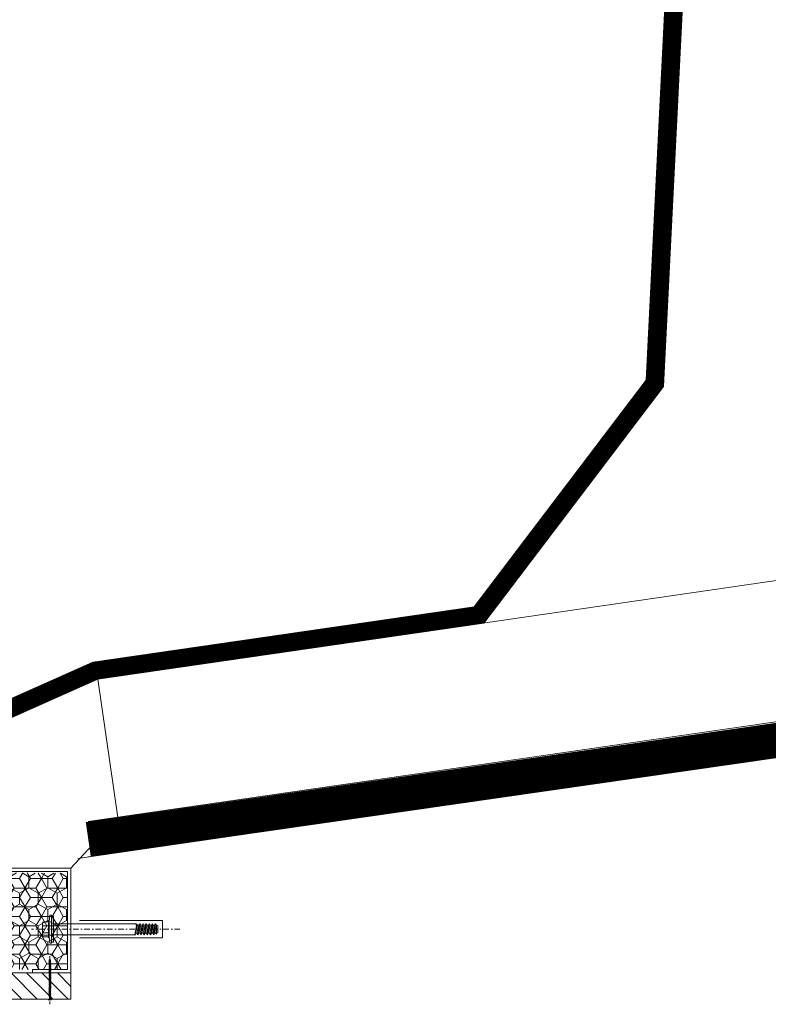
# Model space of a CAD drawing. Header units: millimetres. Extents: x -385852 to 693036, y -525006 to 444206.
# Tile 122 of 156: x 204691 to 205119, y 75040 to 75603. Entities that reach past the tile are written whole.
import ezdxf

# ---------------------------------------------------------------- set-up
doc = ezdxf.new("R2010")
doc.units = ezdxf.units.MM
doc.linetypes.add('CARKOVANA', pattern=[5, 3, -2])
doc.linetypes.add('DASHDOT', pattern=[25.4, 12.7, -6.35, 0, -6.35])
doc.layers.add('_____detaily', color=1, linetype='Continuous')
for name, color, linetype, lineweight in [('A99_N_kce-pohl', 7, 'Continuous', 9), ('A99_N_kce-rez-ten', 4, 'Continuous', 20), ('A99_N_kce-rez-ten @ 200 VP1', 4, 'Continuous', 20), ('A99_N_kce-rez-ten @ 200 VP10', 4, 'Continuous', 20), ('A99_N_kce-rez-ten @ 200 VP11', 4, 'Continuous', 20), ('A99_N_kce-rez-ten @ 200 VP12', 4, 'Continuous', 20), ('A99_N_kce-rez-ten @ 200 VP13', 4, 'Continuous', 20), ('A99_N_kce-rez-ten @ 200 VP14', 4, 'Continuous', 20), ('A99_N_kce-rez-ten @ 200 VP15', 4, 'Continuous', 20), ('A99_N_kce-rez-ten @ 200 VP16', 4, 'Continuous', 20), ('A99_N_kce-rez-ten @ 200 VP17', 4, 'Continuous', 20), ('A99_N_kce-rez-ten @ 200 VP18', 4, 'Continuous', 20), ('A99_N_kce-rez-ten @ 200 VP19', 4, 'Continuous', 20), ('A99_N_kce-rez-ten @ 200 VP2', 4, 'Continuous', 20), ('A99_N_kce-rez-ten @ 200 VP20', 4, 'Continuous', 20), ('A99_N_kce-rez-ten @ 200 VP21', 4, 'Continuous', 20), ('A99_N_kce-rez-ten @ 200 VP22', 4, 'Continuous', 20), ('A99_N_kce-rez-ten @ 200 VP23', 4, 'Continuous', 20), ('A99_N_kce-rez-ten @ 200 VP24', 4, 'Continuous', 20), ('A99_N_kce-rez-ten @ 200 VP25', 4, 'Continuous', 20), ('A99_N_kce-rez-ten @ 200 VP26', 4, 'Continuous', 20), ('A99_N_kce-rez-ten @ 200 VP27', 4, 'Continuous', 20), ('A99_N_kce-rez-ten @ 200 VP28', 4, 'Continuous', 20), ('A99_N_kce-rez-ten @ 200 VP29', 4, 'Continuous', 20), ('A99_N_kce-rez-ten @ 200 VP3', 4, 'Continuous', 20), ('A99_N_kce-rez-ten @ 200 VP30', 4, 'Continuous', 20), ('A99_N_kce-rez-ten @ 200 VP31', 4, 'Continuous', 20), ('A99_N_kce-rez-ten @ 200 VP32', 4, 'Continuous', 20), ('A99_N_kce-rez-ten @ 200 VP33', 4, 'Continuous', 20), ('A99_N_kce-rez-ten @ 200 VP34', 4, 'Continuous', 20), ('A99_N_kce-rez-ten @ 200 VP35', 4, 'Continuous', 20), ('A99_N_kce-rez-ten @ 200 VP36', 4, 'Continuous', 20), ('A99_N_kce-rez-ten @ 200 VP4', 4, 'Continuous', 20), ('A99_N_kce-rez-ten @ 200 VP5', 4, 'Continuous', 20), ('A99_N_kce-rez-ten @ 200 VP7', 4, 'Continuous', 20), ('A99_N_kce-rez-ten @ 200 VPModel', 4, 'Continuous', 20), ('A99_S_kce-rez-ten', 6, 'Continuous', 9)]:
    doc.layers.add(name, color=color, linetype=linetype, lineweight=lineweight)
pattern_1 = [(90, (3e-07, -980987.5), (-5.41265875, 9.375), [6.25, -12.5]), (210, (3e-07, -980987.5), (-5.412658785, -9.37499998), [6.25, -12.5]), (150, (3e-07, -980987.5), (-10.825317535, 2e-08), [-12.5, 6.25])]
pattern_2 = [(180, (980987.5, 3e-07), (-9.375, -5.41265875), [6.25, -12.5]), (300, (980987.5, 3e-07), (9.37499998, -5.412658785), [6.25, -12.5]), (240, (980987.5, 3e-07), (-2e-08, -10.825317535), [-12.5, 6.25])]
pattern_3 = [(9e-15, (-980987.5, -3e-07), (9.375, 5.41265875), [6.25, -12.5]), (120, (-980987.5, -3e-07), (-9.37499998, 5.412658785), [6.25, -12.5]), (60, (-980987.5, -3e-07), (2e-08, 10.825317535), [-12.5, 6.25])]

# ---------------------------------------------------------------- blocks, each defined once
blk = doc.blocks.new('Befestiger_gross')
at = {"layer": '_____detaily', "linetype": 'Continuous', "lineweight": -2}
for p, q in [((0.53, 0.5), (0, 0)), ((0.53, 0.5), (0, 0)), ((0.53, -0.51), (0, 0)), ((0.53, -0.51), (0, 0)), ((2.14, 0.5), (0.53, 0.5)), ((2.14, 0.5), (0.53, 0.5)), ((0.57, 0.5), (0.56, 0.5)), ((0.56, 0.5), (0.56, 0.5)), ((0.57, 0.5), (0.56, 0.5)), ((0.56, 0.5), (0.56, 0.5)), ((1.67, -1.02), (2.31, 1.02)), ((2.31, 1.01), (2.14, 0.5)), ((2.31, 1.01), (2.46, 0.5)), ((2.31, 1.01), (2.46, 0.5)), ((3.33, 0.5), (2.46, 0.5)), ((3.33, 0.5), (2.46, 0.5)), ((2.86, -1.02), (3.49, 1.02)), ((3.49, 1.01), (3.33, 0.5)), ((3.49, 1.01), (3.65, 0.5)), ((3.49, 1.01), (3.65, 0.5)), ((4.52, 0.5), (3.65, 0.5)), ((4.52, 0.5), (3.65, 0.5)), ((4.04, -1.02), (4.68, 1.02)), ((4.52, 0.5), (4.68, 1.01)), ((4.68, 1.01), (4.83, 0.51)), ((4.68, 1.01), (4.83, 0.51)), ((5.69, 0.51), (4.83, 0.51)), ((5.69, 0.51), (4.83, 0.51)), ((5.22, -0.99), (5.86, 1.05)), ((5.69, 0.51), (5.86, 1.04)), ((5.86, 1.04), (6.02, 0.52)), ((5.86, 1.04), (6.02, 0.52)), ((6.88, 0.52), (6.02, 0.52)), ((6.02, 0.52), (6.02, 0.52)), ((6.88, 0.52), (6.02, 0.52)), ((6.02, 0.52), (6.02, 0.52)), ((6.41, -0.99), (7.05, 1.05)), ((6.88, 0.52), (7.05, 1.04)), ((7.05, 1.04), (7.2, 0.52)), ((7.05, 1.04), (7.2, 0.52)), ((8.07, 0.52), (7.2, 0.52)), ((8.07, 0.52), (7.2, 0.52)), ((7.59, -0.99), (8.23, 1.05)), ((8.07, 0.52), (8.23, 1.04)), ((8.23, 1.04), (8.39, 0.52)), ((8.23, 1.04), (8.39, 0.52)), ((9.26, 0.52), (8.39, 0.52)), ((9.26, 0.52), (8.39, 0.52)), ((8.78, -0.99), (9.42, 1.05)), ((9.26, 0.52), (9.42, 1.04)), ((9.42, 1.04), (9.58, 0.52)), ((9.42, 1.04), (9.58, 0.52)), ((10.46, 0.52), (9.58, 0.52)), ((10.46, 0.52), (9.58, 0.52)), ((9.98, -1.02), (10.62, 1.02)), ((10.62, 1.01), (10.46, 0.52)), ((10.62, 1.01), (10.77, 0.5)), ((10.62, 1.01), (10.77, 0.5)), ((11.64, 0.5), (10.77, 0.5)), ((11.64, 0.5), (10.77, 0.5)), ((11.16, -1.02), (11.8, 1.02)), ((11.8, 1.01), (11.64, 0.5)), ((11.8, 1.01), (11.96, 0.5)), ((11.8, 1.01), (11.96, 0.5)), ((12.83, 0.5), (11.96, 0.5)), ((12.83, 0.5), (11.96, 0.5)), ((12.35, -1.02), (12.99, 1.02)), ((12.99, 1.01), (12.83, 0.5)), ((12.99, 1.01), (13.14, 0.51)), ((12.99, 1.01), (13.14, 0.51)), ((14, 0.51), (13.14, 0.51)), ((14, 0.51), (13.14, 0.51)), ((13.53, -0.99), (14.17, 1.05)), ((14.17, 1.04), (14, 0.51)), ((14.17, 1.04), (14.32, 0.52)), ((14.17, 1.04), (14.32, 0.52)), ((15.19, 0.52), (14.32, 0.52)), ((14.32, 0.52), (14.32, 0.52)), ((15.19, 0.52), (14.32, 0.52)), ((14.32, 0.52), (14.32, 0.52)), ((14.72, -0.99), (15.36, 1.05)), ((15.36, 1.04), (15.19, 0.52)), ((15.36, 1.04), (15.51, 0.52)), ((15.36, 1.04), (15.51, 0.52)), ((16.38, 0.52), (15.51, 0.52)), ((16.38, 0.52), (15.51, 0.52)), ((15.9, -0.99), (16.54, 1.05)), ((16.54, 1.04), (16.38, 0.52)), ((16.54, 1.04), (16.7, 0.52)), ((16.54, 1.04), (16.7, 0.52)), ((17.57, 0.52), (16.7, 0.52)), ((17.57, 0.52), (16.7, 0.52)), ((17.09, -0.99), (17.73, 1.05)), ((17.73, 1.04), (17.57, 0.52)), ((17.73, 1.04), (17.89, 0.52)), ((17.73, 1.04), (17.89, 0.52)), ((18.75, 0.52), (17.89, 0.52)), ((18.75, 0.52), (17.89, 0.52)), ((18.28, -0.99), (18.92, 1.05)), ((18.92, 1.04), (18.75, 0.52)), ((18.92, 1.04), (19.07, 0.54)), ((18.92, 1.04), (19.07, 0.54)), ((19.95, 0.54), (19.07, 0.54)), ((19.95, 0.54), (19.07, 0.54)), ((19.47, -0.98), (20.11, 1.06)), ((20.11, 1.05), (19.95, 0.54)), ((20.11, 1.05), (20.27, 0.54)), ((20.11, 1.05), (20.27, 0.54)), ((21.14, 0.54), (20.27, 0.54)), ((20.27, 0.54), (20.27, 0.54)), ((21.14, 0.54), (20.27, 0.54)), ((20.27, 0.54), (20.27, 0.54)), ((20.66, -0.98), (21.3, 1.06)), ((21.3, 1.05), (21.14, 0.54)), ((21.3, 1.05), (21.46, 0.54)), ((21.3, 1.05), (21.46, 0.54)), ((22.32, 0.54), (21.46, 0.54)), ((22.32, 0.54), (21.46, 0.54)), ((21.85, -0.98), (22.49, 1.06)), ((22.49, 1.05), (22.32, 0.54)), ((22.49, 1.05), (22.64, 0.54)), ((22.49, 1.05), (22.64, 0.54)), ((23.51, 0.54), (22.64, 0.54)), ((23.51, 0.54), (22.64, 0.54)), ((23.04, -0.98), (23.67, 1.06)), ((23.67, 1.05), (23.51, 0.54)), ((23.67, 1.05), (23.83, 0.54)), ((23.67, 1.05), (23.83, 0.54)), ((24.7, 0.54), (23.83, 0.54)), ((24.7, 0.54), (23.83, 0.54)), ((24.22, -0.98), (24.86, 1.06)), ((24.86, 1.05), (24.7, 0.54)), ((24.86, 1.05), (25.02, 0.54)), ((24.86, 1.05), (25.02, 0.54)), ((25.88, 0.54), (25.02, 0.54)), ((25.88, 0.54), (25.02, 0.54)), ((25.41, -0.99), (26.05, 1.06)), ((26.05, 1.05), (25.88, 0.54)), ((26.05, 1.05), (26.2, 0.54)), ((26.05, 1.05), (26.2, 0.54)), ((27.04, 0.54), (26.2, 0.54)), ((27.04, 0.54), (26.2, 0.54)), ((26.55, -1.02), (27.19, 1.03)), ((27.19, 1.02), (27.04, 0.54)), ((27.19, 1.02), (27.34, 0.5)), ((27.19, 1.02), (27.34, 0.5)), ((28.21, 0.5), (27.34, 0.5)), ((28.21, 0.5), (27.34, 0.5)), ((27.74, -1.02), (28.38, 1.03)), ((28.38, 1.02), (28.21, 0.5)), ((28.38, 1.02), (28.53, 0.5)), ((28.38, 1.02), (28.53, 0.5)), ((29.4, 0.5), (28.53, 0.5)), ((28.53, 0.5), (28.53, 0.5)), ((29.4, 0.5), (28.53, 0.5)), ((28.53, 0.5), (28.53, 0.5)), ((28.92, -1.02), (29.56, 1.03)), ((29.56, 1.02), (29.4, 0.5)), ((29.56, 1.02), (29.72, 0.5)), ((29.56, 1.02), (29.72, 0.5)), ((30.59, 0.5), (29.72, 0.5)), ((30.59, 0.5), (29.72, 0.5)), ((30.11, -1.02), (30.75, 1.03)), ((30.75, 1.02), (30.59, 0.5)), ((30.75, 1.02), (30.91, 0.5)), ((30.75, 1.02), (30.91, 0.5)), ((31.77, 0.5), (30.91, 0.5)), ((31.77, 0.5), (30.91, 0.5)), ((31.3, -1.02), (31.94, 1.03)), ((31.94, 1.02), (31.77, 0.5)), ((31.94, 1.02), (32.09, 0.5)), ((31.94, 1.02), (32.09, 0.5)), ((32.96, 0.5), (32.09, 0.5)), ((32.96, 0.5), (32.09, 0.5)), ((32.49, -1.02), (33.12, 1.03)), ((33.12, 1.02), (32.96, 0.5)), ((33.12, 1.02), (33.28, 0.5)), ((33.12, 1.02), (33.28, 0.5)), ((34.15, 0.5), (33.28, 0.5)), ((34.15, 0.5), (33.28, 0.5)), ((33.67, -1.02), (34.31, 1.03)), ((34.31, 1.02), (34.15, 0.5)), ((34.31, 1.02), (34.47, 0.5)), ((34.31, 1.02), (34.47, 0.5)), ((36.49, 0.5), (34.47, 0.5)), ((36.49, 0.5), (34.47, 0.5)), ((36.49, 0.5), (37.27, 1.44)), ((36.49, 0.5), (37.27, 1.44)), ((37.27, -1.44), (37.27, 1.44)), ((37.27, -1.44), (37.27, 1.44)), ((1.51, -0.51), (0.53, -0.51)), ((1.51, -0.51), (0.53, -0.51)), ((1.51, -0.51), (1.67, -1.02)), ((1.51, -0.51), (1.67, -1.02)), ((1.67, -1.02), (1.83, -0.51)), ((2.7, -0.51), (1.83, -0.51)), ((2.7, -0.51), (1.83, -0.51)), ((2.7, -0.51), (2.85, -1.02)), ((2.7, -0.51), (2.85, -1.02)), ((2.85, -1.02), (3.01, -0.51)), ((3.89, -0.51), (3.01, -0.51)), ((3.89, -0.51), (3.01, -0.51)), ((3.89, -0.51), (4.04, -1.02)), ((3.89, -0.51), (4.04, -1.02)), ((4.21, -0.49), (4.04, -1.02)), ((5.06, -0.49), (4.21, -0.49)), ((5.06, -0.49), (4.21, -0.49)), ((5.06, -0.49), (5.22, -0.99)), ((5.06, -0.49), (5.22, -0.99)), ((5.38, -0.49), (5.22, -0.99)), ((6.25, -0.49), (5.38, -0.49)), ((6.25, -0.49), (5.38, -0.49)), ((6.25, -0.49), (6.4, -0.99)), ((6.25, -0.49), (6.4, -0.99)), ((6.57, -0.49), (6.4, -0.99)), ((7.44, -0.49), (6.57, -0.49)), ((7.44, -0.49), (6.57, -0.49)), ((7.44, -0.49), (7.59, -0.99)), ((7.44, -0.49), (7.59, -0.99)), ((7.75, -0.49), (7.59, -0.99)), ((8.63, -0.49), (7.75, -0.49)), ((8.63, -0.49), (7.75, -0.49)), ((8.63, -0.49), (8.78, -0.99)), ((8.63, -0.49), (8.78, -0.99)), ((8.94, -0.49), (8.78, -0.99)), ((9.81, -0.49), (8.94, -0.49)), ((9.81, -0.49), (8.94, -0.49)), ((9.81, -0.49), (9.97, -1.02)), ((9.81, -0.49), (9.97, -1.02)), ((10.14, -0.51), (9.97, -1.02)), ((11.01, -0.51), (10.14, -0.51)), ((11.01, -0.51), (10.14, -0.51)), ((11.01, -0.51), (11.16, -1.02)), ((11.01, -0.51), (11.16, -1.02)), ((11.32, -0.51), (11.16, -1.02)), ((12.19, -0.51), (11.32, -0.51)), ((12.19, -0.51), (11.32, -0.51)), ((12.19, -0.51), (12.35, -1.02)), ((12.19, -0.51), (12.35, -1.02)), ((12.54, -0.49), (12.35, -1.02)), ((13.37, -0.49), (12.54, -0.49)), ((13.37, -0.49), (12.54, -0.49)), ((13.37, -0.49), (13.53, -0.99)), ((13.37, -0.49), (13.53, -0.99)), ((13.69, -0.49), (13.53, -0.99)), ((14.56, -0.49), (13.69, -0.49)), ((14.56, -0.49), (13.69, -0.49)), ((14.56, -0.49), (14.71, -0.99)), ((14.56, -0.49), (14.71, -0.99)), ((14.88, -0.49), (14.71, -0.99)), ((15.75, -0.49), (14.88, -0.49)), ((15.75, -0.49), (14.88, -0.49)), ((15.75, -0.49), (15.9, -0.99)), ((15.75, -0.49), (15.9, -0.99)), ((16.06, -0.49), (15.9, -0.99)), ((16.93, -0.49), (16.06, -0.49)), ((16.93, -0.49), (16.06, -0.49)), ((16.93, -0.49), (17.09, -0.99)), ((16.93, -0.49), (17.09, -0.99)), ((17.25, -0.49), (17.09, -0.99)), ((18.12, -0.49), (17.25, -0.49)), ((18.12, -0.49), (17.25, -0.49)), ((18.12, -0.49), (18.28, -0.99)), ((18.12, -0.49), (18.28, -0.99)), ((18.44, -0.47), (18.28, -0.99)), ((19.32, -0.47), (18.44, -0.47)), ((19.32, -0.47), (18.44, -0.47)), ((19.32, -0.47), (19.47, -0.98)), ((19.32, -0.47), (19.47, -0.98)), ((19.63, -0.47), (19.47, -0.98)), ((20.5, -0.47), (19.63, -0.47)), ((20.5, -0.47), (19.63, -0.47)), ((20.5, -0.47), (20.66, -0.98)), ((20.5, -0.47), (20.66, -0.98)), ((20.82, -0.47), (20.66, -0.98)), ((21.69, -0.47), (20.82, -0.47)), ((21.69, -0.47), (20.82, -0.47)), ((21.69, -0.47), (21.85, -0.98)), ((21.69, -0.47), (21.85, -0.98)), ((22.01, -0.47), (21.85, -0.98)), ((22.88, -0.47), (22.01, -0.47)), ((22.88, -0.47), (22.01, -0.47)), ((22.88, -0.47), (23.03, -0.98)), ((22.88, -0.47), (23.03, -0.98)), ((23.19, -0.47), (23.03, -0.98)), ((24.07, -0.47), (23.19, -0.47)), ((24.07, -0.47), (23.19, -0.47)), ((24.07, -0.47), (24.22, -0.98)), ((24.07, -0.47), (24.22, -0.98)), ((24.38, -0.47), (24.22, -0.98)), ((25.25, -0.47), (24.38, -0.47)), ((25.25, -0.47), (24.38, -0.47)), ((25.25, -0.47), (25.41, -0.98)), ((25.25, -0.47), (25.41, -0.98)), ((25.56, -0.51), (25.41, -0.98)), ((26.39, -0.51), (25.56, -0.51)), ((26.39, -0.51), (25.56, -0.51)), ((26.39, -0.51), (26.55, -1.01)), ((26.39, -0.51), (26.55, -1.01)), ((26.71, -0.51), (26.55, -1.01)), ((27.58, -0.51), (26.71, -0.51)), ((27.58, -0.51), (26.71, -0.51)), ((27.58, -0.51), (27.73, -1.01)), ((27.58, -0.51), (27.73, -1.01)), ((27.9, -0.51), (27.73, -1.01)), ((28.77, -0.51), (27.9, -0.51)), ((28.77, -0.51), (27.9, -0.51)), ((28.77, -0.51), (28.92, -1.01)), ((28.77, -0.51), (28.92, -1.01)), ((29.08, -0.51), (28.92, -1.01)), ((29.95, -0.51), (29.08, -0.51)), ((29.95, -0.51), (29.08, -0.51)), ((29.95, -0.51), (30.11, -1.02)), ((29.95, -0.51), (30.11, -1.02)), ((30.27, -0.51), (30.11, -1.02)), ((31.14, -0.51), (30.27, -0.51)), ((31.14, -0.51), (30.27, -0.51)), ((31.14, -0.51), (31.3, -1.02)), ((31.14, -0.51), (31.3, -1.02)), ((31.46, -0.51), (31.3, -1.02)), ((32.33, -0.51), (31.46, -0.51)), ((32.33, -0.51), (31.46, -0.51)), ((32.33, -0.51), (32.49, -1.02)), ((32.33, -0.51), (32.49, -1.02)), ((32.64, -0.51), (32.49, -1.02)), ((33.52, -0.51), (32.64, -0.51)), ((33.52, -0.51), (32.64, -0.51)), ((33.52, -0.51), (33.67, -1.02)), ((33.52, -0.51), (33.67, -1.02)), ((33.83, -0.5), (33.67, -1.02)), ((36.51, -0.5), (33.83, -0.5)), ((36.51, -0.5), (33.83, -0.5)), ((36.51, -0.5), (37.27, -1.44)), ((36.51, -0.5), (37.27, -1.44))]:
    blk.add_line(p, q, dxfattribs=at)
blk = doc.blocks.new('*U2897')
at = {"layer": 'A99_N_kce-rez-ten @ 200 VP1', "linetype": 'Continuous', "lineweight": 0}
h = blk.add_hatch(dxfattribs=at)
h.set_pattern_fill('HONEY', color=1, scale=0.25, style=2)
h.set_pattern_definition(pattern_1)
h.paths.add_polyline_path([(204582, 75115.5), (204718, 75114.5), (204718, 75059.5), (204582, 75059.5)])
at = {"layer": 'A99_N_kce-rez-ten @ 200 VP10', "linetype": 'Continuous', "lineweight": 0}
h = blk.add_hatch(dxfattribs=at)
h.set_pattern_fill('HONEY', color=1, scale=0.25, style=2)
h.set_pattern_definition(pattern_3)
h.paths.add_polyline_path([(204582, 75115.5), (204718, 75114.5), (204718, 75059.5), (204582, 75059.5)])
at = {"layer": 'A99_N_kce-rez-ten @ 200 VP11', "linetype": 'Continuous', "lineweight": 0}
h = blk.add_hatch(dxfattribs=at)
h.set_pattern_fill('HONEY', color=1, scale=0.25, style=2)
h.set_pattern_definition(pattern_1)
h.paths.add_polyline_path([(204582, 75115.5), (204718, 75114.5), (204718, 75059.5), (204582, 75059.5)])
at = {"layer": 'A99_N_kce-rez-ten @ 200 VP12', "linetype": 'Continuous', "lineweight": 0}
h = blk.add_hatch(dxfattribs=at)
h.set_pattern_fill('HONEY', color=1, scale=0.25, style=2)
h.set_pattern_definition(pattern_1)
h.paths.add_polyline_path([(204582, 75115.5), (204718, 75114.5), (204718, 75059.5), (204582, 75059.5)])
at = {"layer": 'A99_N_kce-rez-ten @ 200 VP13', "linetype": 'Continuous', "lineweight": 0}
h = blk.add_hatch(dxfattribs=at)
h.set_pattern_fill('HONEY', color=1, scale=0.25, style=2)
h.set_pattern_definition(pattern_1)
h.paths.add_polyline_path([(204582, 75115.5), (204718, 75114.5), (204718, 75059.5), (204582, 75059.5)])
at = {"layer": 'A99_N_kce-rez-ten @ 200 VP14', "linetype": 'Continuous', "lineweight": 0}
h = blk.add_hatch(dxfattribs=at)
h.set_pattern_fill('HONEY', color=1, scale=0.25, style=2)
h.set_pattern_definition(pattern_2)
h.paths.add_polyline_path([(204582, 75115.5), (204718, 75114.5), (204718, 75059.5), (204582, 75059.5)])
at = {"layer": 'A99_N_kce-rez-ten @ 200 VP15', "linetype": 'Continuous', "lineweight": 0}
h = blk.add_hatch(dxfattribs=at)
h.set_pattern_fill('HONEY', color=1, scale=0.25, style=2)
h.set_pattern_definition(pattern_1)
h.paths.add_polyline_path([(204582, 75115.5), (204718, 75114.5), (204718, 75059.5), (204582, 75059.5)])
at = {"layer": 'A99_N_kce-rez-ten @ 200 VP16', "linetype": 'Continuous', "lineweight": 0}
h = blk.add_hatch(dxfattribs=at)
h.set_pattern_fill('HONEY', color=1, scale=0.25, style=2)
h.set_pattern_definition(pattern_3)
h.paths.add_polyline_path([(204582, 75115.5), (204718, 75114.5), (204718, 75059.5), (204582, 75059.5)])
at = {"layer": 'A99_N_kce-rez-ten @ 200 VP17', "linetype": 'Continuous', "lineweight": 0}
h = blk.add_hatch(dxfattribs=at)
h.set_pattern_fill('HONEY', color=1, scale=0.25, style=2)
h.set_pattern_definition(pattern_1)
h.paths.add_polyline_path([(204582, 75115.5), (204718, 75114.5), (204718, 75059.5), (204582, 75059.5)])
at = {"layer": 'A99_N_kce-rez-ten @ 200 VP18', "linetype": 'Continuous', "lineweight": 0}
h = blk.add_hatch(dxfattribs=at)
h.set_pattern_fill('HONEY', color=1, scale=0.25, style=2)
h.set_pattern_definition(pattern_1)
h.paths.add_polyline_path([(204582, 75115.5), (204718, 75114.5), (204718, 75059.5), (204582, 75059.5)])
at = {"layer": 'A99_N_kce-rez-ten @ 200 VP19', "linetype": 'Continuous', "lineweight": 0}
h = blk.add_hatch(dxfattribs=at)
h.set_pattern_fill('HONEY', color=1, scale=0.25, style=2)
h.set_pattern_definition(pattern_1)
h.paths.add_polyline_path([(204582, 75115.5), (204718, 75114.5), (204718, 75059.5), (204582, 75059.5)])
at = {"layer": 'A99_N_kce-rez-ten @ 200 VP2', "linetype": 'Continuous', "lineweight": 0}
h = blk.add_hatch(dxfattribs=at)
h.set_pattern_fill('HONEY', color=1, scale=0.25, style=2)
h.set_pattern_definition(pattern_1)
h.paths.add_polyline_path([(204582, 75115.5), (204718, 75114.5), (204718, 75059.5), (204582, 75059.5)])
at = {"layer": 'A99_N_kce-rez-ten @ 200 VP20', "linetype": 'Continuous', "lineweight": 0}
h = blk.add_hatch(dxfattribs=at)
h.set_pattern_fill('HONEY', color=1, scale=0.25, style=2)
h.set_pattern_definition(pattern_1)
h.paths.add_polyline_path([(204582, 75115.5), (204718, 75114.5), (204718, 75059.5), (204582, 75059.5)])
at = {"layer": 'A99_N_kce-rez-ten @ 200 VP21', "linetype": 'Continuous', "lineweight": 0}
h = blk.add_hatch(dxfattribs=at)
h.set_pattern_fill('HONEY', color=1, scale=0.25, style=2)
h.set_pattern_definition(pattern_1)
h.paths.add_polyline_path([(204582, 75115.5), (204718, 75114.5), (204718, 75059.5), (204582, 75059.5)])
at = {"layer": 'A99_N_kce-rez-ten @ 200 VP22', "linetype": 'Continuous', "lineweight": 0}
h = blk.add_hatch(dxfattribs=at)
h.set_pattern_fill('HONEY', color=1, scale=0.25, style=2)
h.set_pattern_definition(pattern_1)
h.paths.add_polyline_path([(204582, 75115.5), (204718, 75114.5), (204718, 75059.5), (204582, 75059.5)])
at = {"layer": 'A99_N_kce-rez-ten @ 200 VP23', "linetype": 'Continuous', "lineweight": 0}
h = blk.add_hatch(dxfattribs=at)
h.set_pattern_fill('HONEY', color=1, scale=0.25, style=2)
h.set_pattern_definition(pattern_1)
h.paths.add_polyline_path([(204582, 75115.5), (204718, 75114.5), (204718, 75059.5), (204582, 75059.5)])
at = {"layer": 'A99_N_kce-rez-ten @ 200 VP24', "linetype": 'Continuous', "lineweight": 0}
h = blk.add_hatch(dxfattribs=at)
h.set_pattern_fill('HONEY', color=1, scale=0.25, style=2)
h.set_pattern_definition(pattern_1)
h.paths.add_polyline_path([(204582, 75115.5), (204718, 75114.5), (204718, 75059.5), (204582, 75059.5)])
at = {"layer": 'A99_N_kce-rez-ten @ 200 VP25', "linetype": 'Continuous', "lineweight": 0}
h = blk.add_hatch(dxfattribs=at)
h.set_pattern_fill('HONEY', color=1, scale=0.25, style=2)
h.set_pattern_definition(pattern_1)
h.paths.add_polyline_path([(204582, 75115.5), (204718, 75114.5), (204718, 75059.5), (204582, 75059.5)])
at = {"layer": 'A99_N_kce-rez-ten @ 200 VP26', "linetype": 'Continuous', "lineweight": 0}
h = blk.add_hatch(dxfattribs=at)
h.set_pattern_fill('HONEY', color=1, scale=0.25, style=2)
h.set_pattern_definition(pattern_1)
h.paths.add_polyline_path([(204582, 75115.5), (204718, 75114.5), (204718, 75059.5), (204582, 75059.5)])
at = {"layer": 'A99_N_kce-rez-ten @ 200 VP27', "linetype": 'Continuous', "lineweight": 0}
h = blk.add_hatch(dxfattribs=at)
h.set_pattern_fill('HONEY', color=1, scale=0.25, style=2)
h.set_pattern_definition(pattern_1)
h.paths.add_polyline_path([(204582, 75115.5), (204718, 75114.5), (204718, 75059.5), (204582, 75059.5)])
at = {"layer": 'A99_N_kce-rez-ten @ 200 VP28', "linetype": 'Continuous', "lineweight": 0}
h = blk.add_hatch(dxfattribs=at)
h.set_pattern_fill('HONEY', color=1, scale=0.25, style=2)
h.set_pattern_definition(pattern_1)
h.paths.add_polyline_path([(204582, 75115.5), (204718, 75114.5), (204718, 75059.5), (204582, 75059.5)])
at = {"layer": 'A99_N_kce-rez-ten @ 200 VP29', "linetype": 'Continuous', "lineweight": 0}
h = blk.add_hatch(dxfattribs=at)
h.set_pattern_fill('HONEY', color=1, scale=0.25, style=2)
h.set_pattern_definition(pattern_1)
h.paths.add_polyline_path([(204582, 75115.5), (204718, 75114.5), (204718, 75059.5), (204582, 75059.5)])
at = {"layer": 'A99_N_kce-rez-ten @ 200 VP3', "linetype": 'Continuous', "lineweight": 0}
h = blk.add_hatch(dxfattribs=at)
h.set_pattern_fill('HONEY', color=1, scale=0.25, style=2)
h.set_pattern_definition(pattern_1)
h.paths.add_polyline_path([(204582, 75115.5), (204718, 75114.5), (204718, 75059.5), (204582, 75059.5)])
at = {"layer": 'A99_N_kce-rez-ten @ 200 VP30', "linetype": 'Continuous', "lineweight": 0}
h = blk.add_hatch(dxfattribs=at)
h.set_pattern_fill('HONEY', color=1, scale=0.25, style=2)
h.set_pattern_definition(pattern_1)
h.paths.add_polyline_path([(204582, 75115.5), (204718, 75114.5), (204718, 75059.5), (204582, 75059.5)])
at = {"layer": 'A99_N_kce-rez-ten @ 200 VP31', "linetype": 'Continuous', "lineweight": 0}
h = blk.add_hatch(dxfattribs=at)
h.set_pattern_fill('HONEY', color=1, scale=0.25, style=2)
h.set_pattern_definition(pattern_1)
h.paths.add_polyline_path([(204582, 75115.5), (204718, 75114.5), (204718, 75059.5), (204582, 75059.5)])
at = {"layer": 'A99_N_kce-rez-ten @ 200 VP32', "linetype": 'Continuous', "lineweight": 0}
h = blk.add_hatch(dxfattribs=at)
h.set_pattern_fill('HONEY', color=1, scale=0.25, style=2)
h.set_pattern_definition(pattern_1)
h.paths.add_polyline_path([(204582, 75115.5), (204718, 75114.5), (204718, 75059.5), (204582, 75059.5)])
at = {"layer": 'A99_N_kce-rez-ten @ 200 VP33', "linetype": 'Continuous', "lineweight": 0}
h = blk.add_hatch(dxfattribs=at)
h.set_pattern_fill('HONEY', color=1, scale=0.25, style=2)
h.set_pattern_definition(pattern_1)
h.paths.add_polyline_path([(204582, 75115.5), (204718, 75114.5), (204718, 75059.5), (204582, 75059.5)])
at = {"layer": 'A99_N_kce-rez-ten @ 200 VP34', "linetype": 'Continuous', "lineweight": 0}
h = blk.add_hatch(dxfattribs=at)
h.set_pattern_fill('HONEY', color=1, scale=0.25, style=2)
h.set_pattern_definition(pattern_1)
h.paths.add_polyline_path([(204582, 75115.5), (204718, 75114.5), (204718, 75059.5), (204582, 75059.5)])
at = {"layer": 'A99_N_kce-rez-ten @ 200 VP35', "linetype": 'Continuous', "lineweight": 0}
h = blk.add_hatch(dxfattribs=at)
h.set_pattern_fill('HONEY', color=1, scale=0.25, style=2)
h.set_pattern_definition(pattern_1)
h.paths.add_polyline_path([(204582, 75115.5), (204718, 75114.5), (204718, 75059.5), (204582, 75059.5)])
at = {"layer": 'A99_N_kce-rez-ten @ 200 VP36', "linetype": 'Continuous', "lineweight": 0}
h = blk.add_hatch(dxfattribs=at)
h.set_pattern_fill('HONEY', color=1, scale=0.25, style=2)
h.set_pattern_definition(pattern_1)
h.paths.add_polyline_path([(204582, 75115.5), (204718, 75114.5), (204718, 75059.5), (204582, 75059.5)])
at = {"layer": 'A99_N_kce-rez-ten @ 200 VP4', "linetype": 'Continuous', "lineweight": 0}
h = blk.add_hatch(dxfattribs=at)
h.set_pattern_fill('HONEY', color=1, scale=0.25, style=2)
h.set_pattern_definition(pattern_2)
h.paths.add_polyline_path([(204582, 75115.5), (204718, 75114.5), (204718, 75059.5), (204582, 75059.5)])
at = {"layer": 'A99_N_kce-rez-ten @ 200 VP5', "linetype": 'Continuous', "lineweight": 0}
h = blk.add_hatch(dxfattribs=at)
h.set_pattern_fill('HONEY', color=1, scale=0.25, style=2)
h.set_pattern_definition(pattern_3)
h.paths.add_polyline_path([(204582, 75115.5), (204718, 75114.5), (204718, 75059.5), (204582, 75059.5)])
at = {"layer": 'A99_N_kce-rez-ten @ 200 VP7', "linetype": 'Continuous', "lineweight": 0}
h = blk.add_hatch(dxfattribs=at)
h.set_pattern_fill('HONEY', color=1, scale=0.25, style=2)
h.set_pattern_definition(pattern_1)
h.paths.add_polyline_path([(204582, 75115.5), (204718, 75114.5), (204718, 75059.5), (204582, 75059.5)])
at = {"layer": 'A99_N_kce-rez-ten @ 200 VPModel', "linetype": 'Continuous', "lineweight": 0}
h = blk.add_hatch(dxfattribs=at)
h.set_pattern_fill('HONEY', color=1, scale=0.25, style=2)
h.set_pattern_definition(pattern_1)
h.paths.add_polyline_path([(204582, 75115.5), (204718, 75114.5), (204718, 75059.5), (204582, 75059.5)])

msp = doc.modelspace()

# ---------------------------------------------------------------- hatches: boundary and pattern name
at = {"layer": 'A99_N_kce-rez-ten', "lineweight": 0}
msp.add_hatch(color=1, dxfattribs=at).paths.add_polyline_path([(204709.0001, 75075.001), (204709.0001, 75090.001), (204710.0001, 75090.001), (204710.0001, 75075.001)])
at = {"layer": 'A99_N_kce-rez-ten', "lineweight": 0, "transparency": 33554562}
h = msp.add_hatch(dxfattribs=at)
h.set_pattern_fill('ANSI31', color=1, scale=50)
h.set_pattern_definition([(135, (209140, 35115.3334), (-4.4194174, -4.4194174), [])])
h.paths.add_polyline_path([(204560, 75057.5), (204720, 75057.5), (204720, 75042.5), (204560, 75042.5)])

# ---------------------------------------------------------------- linework, layer by layer
at = {"layer": 'A99_N_kce-pohl', "linetype": 'CARKOVANA', "ltscale": 15, "const_width": 20}
msp.add_lwpolyline([(205513.6599, 81081.26), (205220.0607, 75204.3294), (204730, 75133.8495)], dxfattribs=at)
at = {"layer": 'A99_N_kce-pohl'}
for points in [[(205503.6723, 81081.7589), (205210.5191, 75213.7559), (204730, 75144.0392)], [(205214.5864, 75295.1689), (204735.4559, 75225.6504)]]:
    msp.add_lwpolyline(points, dxfattribs=at)
at = {"layer": 'A99_N_kce-pohl', "linetype": 'Continuous'}
msp.add_lwpolyline([(204735.4559, 75225.6504), (204579.9932, 75156.4053), (204580, 75117.5), (204720, 75117.5), (204746.9405, 75146.497)], close=True, dxfattribs=at)
at = {"layer": 'A99_N_kce-rez-ten', "color": 1, "lineweight": 0}
for p, q in [((204706.8469, 75086.7885), (204704.4898, 75086.7886)), ((204707.1384, 75077.4585), (204707.1389, 75087.4585)), ((204707.6389, 75087.4585), (204707.1389, 75087.4585)), ((204707.6384, 75077.4585), (204707.6389, 75087.4585)), ((204707.6384, 75078.1285), (204707.6389, 75086.7884)), ((204708.0001, 75090.5011), (204707.6389, 75086.7884)), ((204709.0001, 75090.501), (204708.0001, 75090.5011)), ((204709.0001, 75090.501), (204708.0001, 75090.501)), ((204709.0001, 75090.501), (204709.0001, 75074.501)), ((204709.0001, 75075.001), (204709.0001, 75090.001)), ((204709.0001, 75090.001), (204710.0001, 75090.001)), ((204710.0009, 75090.001), (204709.0001, 75090.001)), ((204710.0001, 75090.001), (204710.0001, 75075.001)), ((204703.7021, 75078.916), (204703.7025, 75086.0014)), ((204706.8468, 75084.4267), (204704.4897, 75084.4268)), ((204757.2838, 75085.651), (204710.0001, 75085.651)), ((204757.6996, 75085.651), (204756.5887, 75079.351)), ((204758.2192, 75084.751), (204757.1083, 75080.251)), ((204757.6996, 75085.651), (204757.1799, 75084.751)), ((204757.6996, 75085.651), (204758.2192, 75084.751)), ((204758.9799, 75084.751), (204757.8691, 75080.251)), ((204758.9799, 75084.751), (204758.1914, 75084.751)), ((204759.4996, 75085.651), (204758.3887, 75079.351)), ((204760.0192, 75084.751), (204758.9083, 75080.251)), ((204759.4996, 75085.651), (204758.9799, 75084.751)), ((204759.4996, 75085.651), (204760.0192, 75084.751)), ((204760.7799, 75084.751), (204759.6691, 75080.251)), ((204760.7799, 75084.751), (204759.9914, 75084.751)), ((204761.2996, 75085.651), (204760.1887, 75079.351)), ((204761.8192, 75084.751), (204760.7083, 75080.251)), ((204761.2996, 75085.651), (204760.7799, 75084.751)), ((204761.2996, 75085.651), (204761.8192, 75084.751)), ((204762.5799, 75084.751), (204761.4691, 75080.251)), ((204762.5799, 75084.751), (204761.7914, 75084.751)), ((204763.0996, 75085.651), (204761.9887, 75079.351)), ((204763.6192, 75084.751), (204762.5083, 75080.251)), ((204763.0996, 75085.651), (204762.5799, 75084.751)), ((204763.0996, 75085.651), (204763.6192, 75084.751)), ((204764.3799, 75084.751), (204763.2691, 75080.251)), ((204764.3799, 75084.751), (204763.5914, 75084.751)), ((204764.8996, 75085.651), (204763.7887, 75079.351)), ((204765.4192, 75084.751), (204764.3083, 75080.251)), ((204764.8996, 75085.651), (204764.3799, 75084.751)), ((204764.8996, 75085.651), (204765.4192, 75084.751)), ((204766.1799, 75084.751), (204765.0691, 75080.251)), ((204766.1799, 75084.751), (204765.3914, 75084.751)), ((204766.6996, 75085.651), (204765.5887, 75079.351)), ((204767.2192, 75084.751), (204766.1083, 75080.251)), ((204766.6996, 75085.651), (204766.1799, 75084.751)), ((204766.6996, 75085.651), (204767.2192, 75084.751)), ((204767.9799, 75084.751), (204766.8691, 75080.251)), ((204767.9799, 75084.751), (204767.1914, 75084.751)), ((204768.4996, 75085.651), (204767.3887, 75079.351)), ((204769.0192, 75084.751), (204767.9083, 75080.251)), ((204768.4996, 75085.651), (204767.9799, 75084.751)), ((204768.4996, 75085.651), (204769.0192, 75084.751)), ((204769.0192, 75081.6691), (204768.6691, 75080.251)), ((204769.0192, 75084.751), (204769.7164, 75084.5641)), ((204769.0192, 75084.751), (204769.0192, 75079.6446)), ((204769.7164, 75084.5641), (204769.7164, 75080.4378)), ((204706.8464, 75078.1285), (204704.4893, 75078.1287)), ((204706.7704, 75080.4903), (204704.4895, 75080.4905)), ((204706.8467, 75080.4903), (204704.4895, 75080.4905)), ((204707.6384, 75077.4585), (204707.1384, 75077.4585)), ((204707.6384, 75078.1285), (204708.0001, 75074.501)), ((204757.2838, 75079.351), (204710.0001, 75079.351)), ((204757.8691, 75080.251), (204757.1083, 75080.251)), ((204757.8691, 75080.251), (204758.3887, 75079.351)), ((204758.9083, 75080.251), (204758.3887, 75079.351)), ((204759.6691, 75080.251), (204758.9083, 75080.251)), ((204759.6691, 75080.251), (204760.1887, 75079.351)), ((204760.7083, 75080.251), (204760.1887, 75079.351)), ((204761.4691, 75080.251), (204760.7083, 75080.251)), ((204761.4691, 75080.251), (204761.9887, 75079.351)), ((204762.5083, 75080.251), (204761.9887, 75079.351)), ((204763.2691, 75080.251), (204762.5083, 75080.251)), ((204763.2691, 75080.251), (204763.7887, 75079.351)), ((204764.3083, 75080.251), (204763.7887, 75079.351)), ((204765.0691, 75080.251), (204764.3083, 75080.251)), ((204765.0691, 75080.251), (204765.5887, 75079.351)), ((204766.1083, 75080.251), (204765.5887, 75079.351)), ((204766.8691, 75080.251), (204766.1083, 75080.251)), ((204766.8691, 75080.251), (204767.3887, 75079.351)), ((204767.9083, 75080.251), (204767.3887, 75079.351)), ((204768.6691, 75080.251), (204767.9083, 75080.251)), ((204768.6691, 75080.251), (204769.0192, 75079.6446)), ((204769.7164, 75080.4378), (204769.0192, 75080.251)), ((204709.0001, 75074.501), (204708.0001, 75074.5011)), ((204709.0001, 75074.501), (204708.0001, 75074.501)), ((204710.0001, 75075.001), (204709.0001, 75075.001))]:
    msp.add_line(p, q, dxfattribs=at)
at = {"layer": 'A99_N_kce-rez-ten', "linetype": 'CARKOVANA', "ltscale": 15, "const_width": 5}
for points in [[(205692.5, 81300), (205692.5, 81159.7431, -0.40066503), (205680.5808, 81147.2566), (205363.3828, 81132.5032, 0.38625393), (205337.1947, 81106.405), (205051.9055, 75395.8141), (204952.361, 75264.7003), (204733.3521, 75232.9236), (204552.5, 75152.3697), (204552.5, 75042.5)], [(205697.5, 81300), (205697.5, 81159.7431, -0.40066503), (205680.8131, 81142.262), (205363.6151, 81127.5086, 0.38625393), (205342.1885, 81106.1555), (205056.8222, 75394.0214), (204955.1053, 75260.0462), (204734.7546, 75228.0748), (204557.5, 75149.1232), (204557.5, 75042.5)]]:
    msp.add_lwpolyline(points, format="xyb", dxfattribs=at)
at = {"layer": 'A99_N_kce-rez-ten', "linetype": 'Continuous', "lineweight": 5, "ltscale": 0.5}
for points in [[(205690, 81300), (205690, 81159.7431, -0.40066503), (205680.4646, 81149.7539), (205363.2666, 81135.0005, 0.38625393), (205334.6978, 81106.5297), (205049.4472, 75396.7105), (204950.9889, 75267.0274), (204732.6508, 75235.3481), (204550, 75153.993), (204550, 75042.5)], [(205695, 81300), (205695, 81159.7431, -0.40066503), (205680.6969, 81144.7593), (205363.4989, 81130.0059, 0.38625393), (205339.6916, 81106.2802), (205054.3638, 75394.9178), (204953.7332, 75262.3733), (204734.0533, 75230.4992), (204555, 75150.7465), (204555, 75042.5)], [(205700, 81300), (205700, 81159.7431, -0.40066503), (205680.9292, 81139.7647), (205363.7312, 81125.0113, 0.38625393), (205344.6854, 81106.0308), (205059.2805, 75393.125), (204956.4774, 75257.7191), (204735.4559, 75225.6504), (204560, 75147.5), (204560, 75042.5)]]:
    msp.add_lwpolyline(points, format="xyb", dxfattribs=at)
at = {"layer": 'A99_N_kce-rez-ten', "linetype": 'Continuous'}
for points in [[(204555, 75042.5), (204555, 75150.7465), (204734.0533, 75230.4992), (204953.7332, 75262.3733), (205054.3638, 75394.9178), (205337.698, 81066.3746)], [(204560, 75042.5), (204560, 75147.5), (204735.4559, 75225.6504), (204956.4774, 75257.7191), (205059.2805, 75393.125), (205342.6918, 81066.1251)]]:
    msp.add_lwpolyline(points, dxfattribs=at)
at = {"layer": 'A99_N_kce-rez-ten', "color": 1, "linetype": 'Continuous', "lineweight": 0}
for points in [[(204602, 75057.5), (204580, 75057.5), (204580, 75117.5), (204720, 75117.5), (204720, 75057.5), (204698, 75057.5), (204698, 75059.5), (204718, 75059.5), (204718, 75115.5), (204582, 75115.5), (204582, 75059.5), (204602, 75059.5)], [(204720, 75042.5), (204560, 75042.5), (204560, 75057.5), (204720, 75057.5)]]:
    msp.add_lwpolyline(points, close=True, dxfattribs=at)
at = {"layer": 'A99_N_kce-rez-ten', "color": 1, "lineweight": 0}
for points in [[(204725.0001, 75087.501), (204772.5001, 75087.501), (204772.5001, 75082.501)], [(204725.0001, 75077.501), (204772.5001, 75077.501), (204772.5001, 75082.501)]]:
    msp.add_lwpolyline(points, dxfattribs=at)
at = {"layer": 'A99_N_kce-rez-ten', "color": 1, "linetype": 'DASHDOT', "lineweight": 0, "ltscale": 0.25}
for points in [[(204782.5, 75082.501), (204697.5, 75082.5)], [(204708, 75067), (204708, 75039.5)]]:
    msp.add_lwpolyline(points, dxfattribs=at)
at = {"layer": 'A99_N_kce-rez-ten', "color": 1, "lineweight": 0}
for centre, start, end in [((204704.4898, 75086.0013), 89.996683, 179.996683), ((204704.4895, 75081.2777), 179.996683, 269.996683), ((204704.4896, 75083.6395), 89.996683, 179.996683), ((204704.4897, 75085.2141), 179.996683, 269.996683), ((204704.4894, 75078.9159), 179.996683, 269.996683), ((204704.4894, 75079.7032), 89.996683, 179.996683)]:
    msp.add_arc(centre, 0.7873, start, end, dxfattribs=at)
for centre, start_param, end_param in [((204706.8469, 75087.5805), 0.93614471, 1.31374068), ((204706.8468, 75085.2187), 0.93614471, 1.31374068), ((204706.8467, 75083.6347), 3.70014138, 4.07773736), ((204706.8464, 75077.3365), 3.70014138, 4.07773736), ((204706.8466, 75081.2823), 0.93614471, 1.31374068), ((204706.8465, 75079.6983), 3.70014138, 4.07773736)]:
    msp.add_ellipse(centre, major_axis=(-0.6378, -0.4695), ratio=1, start_param=start_param, end_param=end_param, dxfattribs=at)
at = {"layer": 'A99_S_kce-rez-ten', "linetype": 'CARKOVANA', "lineweight": 0, "ltscale": 15, "const_width": 20}
msp.add_lwpolyline([(205513.6599, 81081.26), (205220.0607, 75204.3294), (204730, 75133.8495)], dxfattribs=at)
at = {"layer": 'A99_S_kce-rez-ten', "lineweight": 0}
for points in [[(205503.6723, 81081.7589), (205210.5191, 75213.7559), (204730, 75144.0392)], [(205523.6474, 81080.761), (205229.6733, 75196.3247), (204730, 75123.8294)], [(205579.581, 80997.8669), (205290.186, 75205.0912), (204723.9293, 75122.9572)]]:
    msp.add_lwpolyline(points, dxfattribs=at)

# ---------------------------------------------------------------- block references
at = {"layer": 'A99_N_kce-rez-ten', "color": 1, "linetype": 'Continuous', "lineweight": 5}
msp.add_blockref('*U2897', (0, 0), dxfattribs=at)
at = {"layer": 'A99_N_kce-rez-ten', "color": 1, "linetype": 'Continuous', "lineweight": 0, "xscale": 0.61875, "yscale": 0.61875, "zscale": 0.61875, "rotation": 270.0000000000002}
msp.add_blockref('Befestiger_gross', (204708.0004, 75065.0593), dxfattribs=at)

doc.saveas('drawing.dxf')
